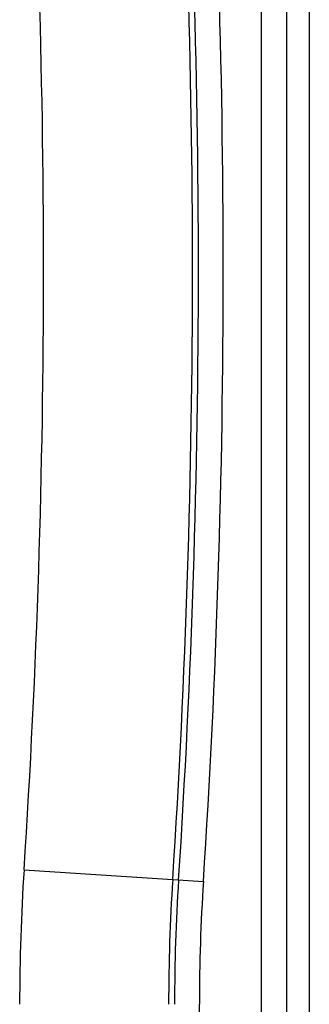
# Model space of a CAD drawing. Header units: inches. Extents: x 0 to 56.7, y 0 to 36.7.
# Tile 42 of 50: x 51.2 to 52, y 19.5 to 22.1. Entities that reach past the tile are written whole.
import ezdxf

# ---------------------------------------------------------------- set-up
doc = ezdxf.new("R2010")
doc.units = ezdxf.units.IN
doc.header["$LTSCALE"] = 3.116667
doc.header["$MEASUREMENT"] = 0
doc.layers.add('_145643', color=7, linetype='CONTINUOUS')

msp = doc.modelspace()

# ---------------------------------------------------------------- linework, layer by layer
at = {"layer": '_145643', "color": 9, "linetype": 'Continuous'}
for p, q in [((51.8582, 23.9856), (51.8582, 18.8929)), ((51.9843, 18.8929), (51.9843, 23.9856)), ((51.2374, 19.8705), (51.7069, 19.8399)), ((51.6965, 19.0996), (51.6965, 19.519))]:
    msp.add_line(p, q, dxfattribs=at)
at = {"layer": '_145643', "color": 7, "linetype": 'Continuous'}
msp.add_line((51.9243, 23.9856), (51.9243, 18.8929), dxfattribs=at)
at = {"layer": '_145643', "color": 9, "linetype": 'Continuous'}
for centre, radius, start, end in [((27.1636, 21.4392), 24.5149, 356.27168, 3.72832), ((27.1636, 21.4392), 24.5954, 356.27168, 3.72832), ((27.1636, 21.4392), 24.1249, 356.27168, 3.72832), ((56.6323, 19.519), 5.4064, 176.2717, 180), ((56.6323, 19.519), 5.0164, 176.2717, 180), ((56.6323, 19.519), 4.9359, 176.2717, 179.9998)]:
    msp.add_arc(centre, radius, start, end, dxfattribs=at)
at = {"layer": '_145643', "color": 7, "linetype": 'Continuous'}
for centre, radius, start, end in [((27.1636, 21.4392), 24.5304, 356.27168, 3.72832), ((56.6323, 19.519), 5.0009, 176.2717, 180)]:
    msp.add_arc(centre, radius, start, end, dxfattribs=at)

doc.saveas('drawing.dxf')
